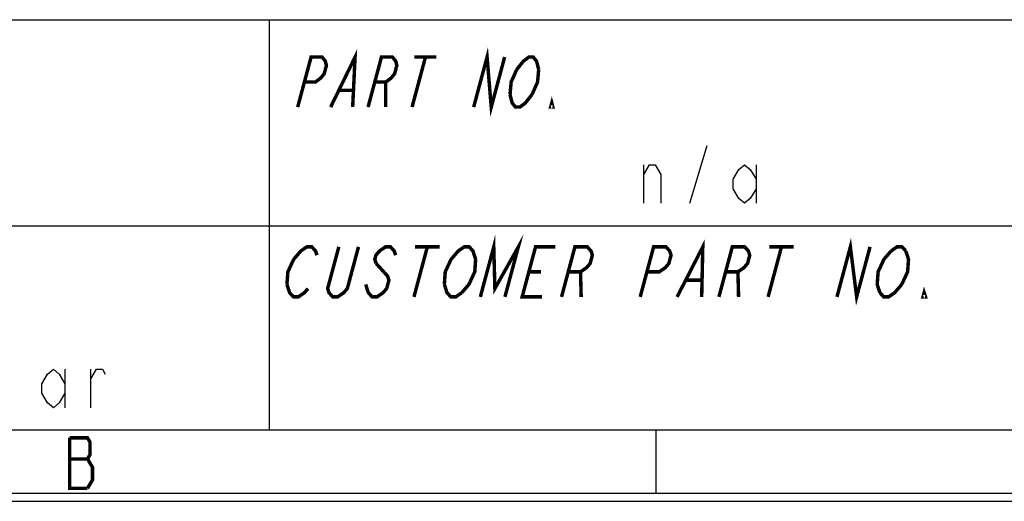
# Model space of a CAD drawing. Header units: millimetres. Extents: x 0 to 420, y 0 to 297.
# Tile 9 of 15: x 343 to 386, y 0 to 21. Entities that reach past the tile are written whole.
import ezdxf

# ---------------------------------------------------------------- set-up
doc = ezdxf.new("R2010")
doc.units = ezdxf.units.MM
doc.header["$LTSCALE"] = 23.1
doc.layers.get('0').update_dxf_attribs({"linetype": 'CONTINUOUS'})

msp = doc.modelspace()

# ---------------------------------------------------------------- linework, layer by layer
at = {"color": 7, "linetype": 'CONTINUOUS', "true_color": 0xf5f5f5}
for p, q in [((234.756, 20.911), (417.234, 20.911)), ((353.805, 20.911), (353.805, 3.102)), ((372.052, 12.944), (372.802, 15.444)), ((370.052, 12.944), (370.052, 14.611)), ((374.927, 14.611), (374.927, 12.944)), ((234.756, 11.955), (417.234, 11.955)), ((344.938, 5.732), (344.938, 4.065)), ((346.063, 4.065), (346.063, 5.732)), ((2.782, 3.102), (417.234, 3.102)), ((370.592, 0.358), (370.592, 3.102)), ((0, 0), (420, 0)), ((0.038, 0.358), (419.978, 0.358))]:
    msp.add_line(p, q, dxfattribs=at)
at = {"color": 7, "linetype": 'CONTINUOUS', "true_color": 0xf5f5f5, "const_width": 0.15}
for points in [[(362.674, 17.116), (363.256, 19.288), (363.437, 17.116), (364.019, 19.288)], [(355.038, 17.116), (355.62, 19.288), (356.097, 19.288), (356.239, 19.107), (356.286, 18.926), (356.189, 18.564), (356.045, 18.383), (355.806, 18.202), (355.329, 18.202)], [(356.469, 17.116), (357.529, 19.288), (357.424, 17.116)], [(358.092, 17.116), (358.674, 19.288), (359.151, 19.288), (359.294, 19.107), (359.341, 18.926), (359.244, 18.564), (359.1, 18.383), (358.86, 18.202), (358.383, 18.202)], [(360.583, 19.288), (360.001, 17.116)], [(360.106, 19.288), (361.06, 19.288)], [(364.542, 18.745), (364.83, 19.107), (365.069, 19.288), (365.26, 19.288), (365.403, 19.107), (365.496, 18.745)], [(364.251, 17.659), (364.301, 18.202), (364.542, 18.745)], [(365.496, 18.745), (365.446, 18.202), (365.205, 17.659)], [(358.86, 18.202), (358.856, 17.116)], [(356.854, 17.84), (357.427, 17.84)], [(365.205, 17.659), (364.918, 17.297), (364.678, 17.116), (364.487, 17.116), (364.345, 17.297), (364.251, 17.659)], [(366.11, 17.116), (366.014, 17.116), (366.063, 17.297), (366.11, 17.116)], [(362.964, 8.876), (363.546, 11.049), (363.595, 9.238), (364.613, 11.049), (364.031, 8.876)], [(354.864, 10.505), (355.174, 10.868), (355.436, 11.049), (355.65, 11.049), (355.815, 10.868), (355.873, 10.686)], [(357.677, 11.049), (357.192, 9.238), (357.037, 9.057), (356.775, 8.876), (356.562, 8.876), (356.397, 9.057), (356.339, 9.238), (356.824, 11.049)], [(359.288, 10.686), (359.229, 10.868), (359.064, 11.049), (358.851, 11.049), (358.589, 10.868), (358.434, 10.686), (358.385, 10.505), (358.444, 10.324)], [(360.665, 11.049), (360.083, 8.876)], [(360.132, 11.049), (361.199, 11.049)], [(361.693, 10.505), (362.004, 10.868), (362.266, 11.049), (362.479, 11.049), (362.644, 10.868), (362.76, 10.505)], [(365.632, 8.876), (364.778, 8.876), (365.36, 11.049), (366.214, 11.049)], [(366.486, 8.876), (367.068, 11.049), (367.601, 11.049), (367.766, 10.868), (367.824, 10.686), (367.727, 10.324), (367.572, 10.143), (367.31, 9.962), (366.777, 9.962)], [(369.9, 8.876), (370.482, 11.049), (371.016, 11.049), (371.181, 10.868), (371.239, 10.686), (371.142, 10.324), (370.987, 10.143), (370.725, 9.962), (370.191, 9.962)], [(371.501, 8.876), (372.616, 11.049), (372.568, 8.876)], [(373.315, 8.876), (373.897, 11.049), (374.431, 11.049), (374.595, 10.868), (374.654, 10.686), (374.557, 10.324), (374.401, 10.143), (374.14, 9.962), (373.606, 9.962)], [(376.031, 11.049), (375.449, 8.876)], [(375.498, 11.049), (376.565, 11.049)], [(378.437, 8.876), (379.019, 11.049), (379.291, 8.876), (379.873, 11.049)], [(380.785, 10.868), (381.046, 11.049), (381.26, 11.049), (381.425, 10.868)], [(380.3, 9.057), (380.183, 9.419), (380.222, 9.962), (380.474, 10.505), (380.785, 10.868)], [(381.425, 10.868), (381.541, 10.505), (381.502, 9.962), (381.25, 9.419)], [(354.573, 9.419), (354.612, 9.962), (354.864, 10.505)], [(358.444, 10.324), (358.938, 9.781), (358.997, 9.6), (358.9, 9.238), (358.744, 9.057), (358.482, 8.876), (358.269, 8.876), (358.104, 9.057), (357.988, 9.419)], [(361.402, 9.419), (361.441, 9.962), (361.693, 10.505)], [(362.76, 10.505), (362.722, 9.962), (362.469, 9.419), (362.159, 9.057)], [(365.069, 9.962), (365.603, 9.962)], [(367.31, 9.962), (367.339, 8.876)], [(374.14, 9.962), (374.169, 8.876)], [(355.485, 9.238), (355.33, 9.057), (355.068, 8.876), (354.854, 8.876), (354.689, 9.057), (354.573, 9.419)], [(362.159, 9.057), (361.897, 8.876), (361.684, 8.876), (361.519, 9.057), (361.402, 9.419)], [(371.908, 9.6), (372.549, 9.6)], [(381.25, 9.419), (380.94, 9.057), (380.678, 8.876), (380.464, 8.876), (380.3, 9.057)], [(382.278, 8.876), (382.172, 8.876), (382.22, 9.057), (382.278, 8.876)], [(345.149, 2.757), (345.149, 0.562), (345.917, 0.562)], [(345.917, 0.562), (346.136, 0.928), (346.136, 1.477), (346.027, 1.659), (345.917, 1.842), (346.027, 2.025), (346.027, 2.574), (345.917, 2.757), (345.149, 2.757)], [(345.149, 1.842), (345.917, 1.842)]]:
    msp.add_lwpolyline(points, dxfattribs=at)
at = {"color": 7, "linetype": 'CONTINUOUS', "true_color": 0xf5f5f5}
for points in [[(370.052, 14.194), (370.302, 14.611), (370.552, 14.611), (370.802, 14.194), (370.802, 12.944)], [(374.927, 13.569), (374.677, 13.153), (374.427, 12.944), (374.177, 13.153), (373.927, 13.569), (373.927, 13.986), (374.177, 14.403), (374.427, 14.611), (374.677, 14.403), (374.927, 13.986)], [(344.938, 4.69), (344.688, 4.273), (344.438, 4.065), (344.188, 4.273), (343.938, 4.69), (343.938, 5.107), (344.188, 5.523), (344.438, 5.732), (344.688, 5.523), (344.938, 5.107)], [(346.063, 5.315), (346.313, 5.732), (346.563, 5.732), (346.688, 5.523)]]:
    msp.add_lwpolyline(points, dxfattribs=at)

doc.saveas('drawing.dxf')
